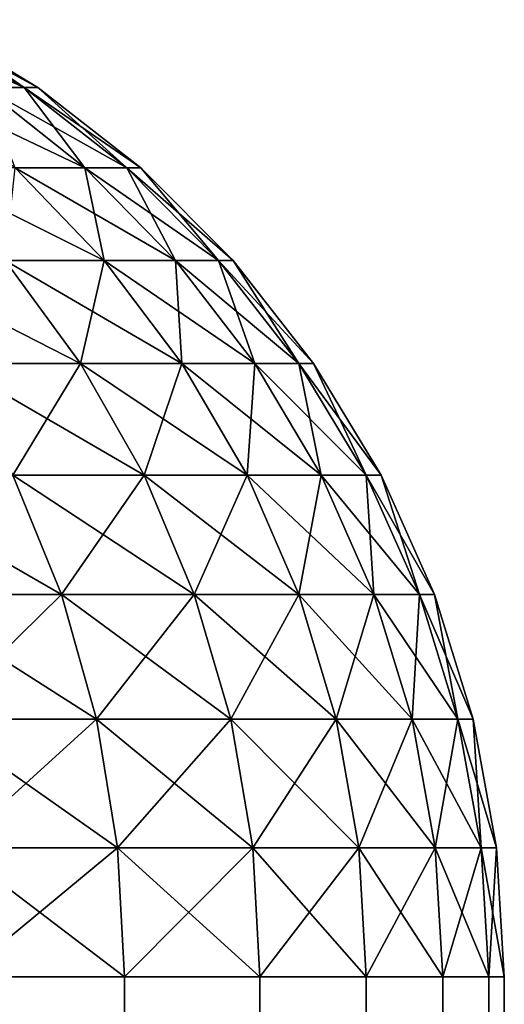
# Model space of a CAD drawing. Header units: metres. Extents: x -2 to 85, y -75 to 75.
# Tile 230 of 230: x 80.291 to 80.65, y 66.68 to 67.408. Entities that reach past the tile are written whole.
import ezdxf

# ---------------------------------------------------------------- set-up
doc = ezdxf.new("R2010")
doc.units = ezdxf.units.M
doc.layers.add('solid_21204500', color=7, linetype='CONTINUOUS')

msp = doc.modelspace()

# ---------------------------------------------------------------- linework, layer by layer
at = {"layer": 'solid_21204500'}
for points in [[(80.182961, 67.408234, 0.446629), (80.264435, 67.35817, 0.460996), (80.29467, 67.35817, 0.231378)], [(80.21225, 67.408234, 0.224168), (80.182961, 67.408234, 0.446629), (80.29467, 67.35817, 0.231378)], [(80.21225, 67.408234, 0.224168), (80.29467, 67.35817, 0.231378), (80.304771, 67.35817, 0)], [(80.222038, 67.408234, 0), (80.21225, 67.408234, 0.224168), (80.304771, 67.35817, 0)], [(80.21225, 67.408234, -0.224168), (80.29467, 67.35817, -0.231378), (80.264435, 67.35817, -0.460996)], [(80.21225, 67.408234, -0.224168), (80.222038, 67.408234, 0), (80.29467, 67.35817, -0.231378)], [(80.222038, 67.408234, 0), (80.304771, 67.35817, 0), (80.29467, 67.35817, -0.231378)], [(80.21431, 67.35817, 0.687105), (80.287811, 67.298485, 0.706799), (80.339371, 67.298485, 0.474209)], [(80.264435, 67.35817, 0.460996), (80.21431, 67.35817, 0.687105), (80.339371, 67.298485, 0.474209)], [(80.264435, 67.35817, 0.460996), (80.339371, 67.298485, 0.474209), (80.370468, 67.298485, 0.23801)], [(80.29467, 67.35817, 0.231378), (80.264435, 67.35817, 0.460996), (80.370468, 67.298485, 0.23801)], [(80.264435, 67.35817, -0.460996), (80.339371, 67.298485, -0.474209), (80.287811, 67.298485, -0.706798)], [(80.264435, 67.35817, -0.460996), (80.29467, 67.35817, -0.231378), (80.339371, 67.298485, -0.474209)], [(80.29467, 67.35817, 0.231378), (80.370468, 67.298485, 0.23801), (80.380859, 67.298485, 0)], [(80.304771, 67.35817, 0), (80.29467, 67.35817, 0.231378), (80.380859, 67.298485, 0)], [(80.29467, 67.35817, -0.231378), (80.370468, 67.298485, -0.23801), (80.339371, 67.298485, -0.474209)], [(80.29467, 67.35817, -0.231378), (80.304771, 67.35817, 0), (80.370468, 67.298485, -0.23801)], [(80.304771, 67.35817, 0), (80.380859, 67.298485, 0), (80.370468, 67.298485, -0.23801)], [(80.216171, 67.298485, 0.934009), (80.28038, 67.230064, 0.95738), (80.353813, 67.230064, 0.724485)], [(80.287811, 67.298485, 0.706799), (80.216171, 67.298485, 0.934009), (80.353813, 67.230064, 0.724485)], [(80.287811, 67.298485, -0.706798), (80.353813, 67.230064, -0.724484), (80.28038, 67.230064, -0.95738)], [(80.287811, 67.298485, 0.706799), (80.353813, 67.230064, 0.724485), (80.40667, 67.230064, 0.486075)], [(80.339371, 67.298485, 0.474209), (80.287811, 67.298485, 0.706799), (80.40667, 67.230064, 0.486075)], [(80.287811, 67.298485, -0.706798), (80.339371, 67.298485, -0.474209), (80.353813, 67.230064, -0.724484)], [(80.339371, 67.298485, 0.474209), (80.40667, 67.230064, 0.486075), (80.438538, 67.230064, 0.243966)], [(80.370468, 67.298485, 0.23801), (80.339371, 67.298485, 0.474209), (80.438538, 67.230064, 0.243966)], [(80.339371, 67.298485, -0.474209), (80.40667, 67.230064, -0.486075), (80.353813, 67.230064, -0.724484)], [(80.339371, 67.298485, -0.474209), (80.370468, 67.298485, -0.23801), (80.40667, 67.230064, -0.486075)], [(80.370468, 67.298485, 0.23801), (80.438538, 67.230064, 0.243966), (80.449196, 67.230064, 0)], [(80.380859, 67.298485, 0), (80.370468, 67.298485, 0.23801), (80.449196, 67.230064, 0)], [(80.370468, 67.298485, -0.23801), (80.438538, 67.230064, -0.243966), (80.40667, 67.230064, -0.486075)], [(80.370468, 67.298485, -0.23801), (80.380859, 67.298485, 0), (80.438538, 67.230064, -0.243966)], [(80.380859, 67.298485, 0), (80.449196, 67.230064, 0), (80.438538, 67.230064, -0.243966)], [(80.186928, 67.230064, 1.18299), (80.240929, 67.153893, 1.208169), (80.336365, 67.153893, 0.977757)], [(80.28038, 67.230064, 0.95738), (80.186928, 67.230064, 1.18299), (80.336365, 67.153893, 0.977757)], [(80.28038, 67.230064, -0.95738), (80.336365, 67.153893, -0.977757), (80.240929, 67.153893, -1.208169)], [(80.28038, 67.230064, 0.95738), (80.336365, 67.153893, 0.977757), (80.411362, 67.153893, 0.739904)], [(80.353813, 67.230064, 0.724485), (80.28038, 67.230064, 0.95738), (80.411362, 67.153893, 0.739904)], [(80.28038, 67.230064, -0.95738), (80.353813, 67.230064, -0.724484), (80.336365, 67.153893, -0.977757)], [(80.353813, 67.230064, -0.724484), (80.411362, 67.153893, -0.739904), (80.336365, 67.153893, -0.977757)], [(80.353813, 67.230064, 0.724485), (80.411362, 67.153893, 0.739904), (80.46534, 67.153893, 0.49642)], [(80.40667, 67.230064, 0.486075), (80.353813, 67.230064, 0.724485), (80.46534, 67.153893, 0.49642)], [(80.353813, 67.230064, -0.724484), (80.40667, 67.230064, -0.486075), (80.411362, 67.153893, -0.739904)], [(80.40667, 67.230064, 0.486075), (80.46534, 67.153893, 0.49642), (80.497894, 67.153893, 0.249158)], [(80.438538, 67.230064, 0.243966), (80.40667, 67.230064, 0.486075), (80.497894, 67.153893, 0.249158)], [(80.40667, 67.230064, -0.486075), (80.46534, 67.153893, -0.49642), (80.411362, 67.153893, -0.739904)], [(80.40667, 67.230064, -0.486075), (80.438538, 67.230064, -0.243966), (80.46534, 67.153893, -0.49642)], [(80.438538, 67.230064, 0.243966), (80.497894, 67.153893, 0.249158), (80.508774, 67.153893, 0)], [(80.449196, 67.230064, 0), (80.438538, 67.230064, 0.243966), (80.508774, 67.153893, 0)], [(80.438538, 67.230064, -0.243966), (80.497894, 67.153893, -0.249158), (80.46534, 67.153893, -0.49642)], [(80.438538, 67.230064, -0.243966), (80.449196, 67.230064, 0), (80.497894, 67.153893, -0.249158)], [(80.449196, 67.230064, 0), (80.508774, 67.153893, 0), (80.497894, 67.153893, -0.249158)], [(80.240929, 67.153893, 1.208169), (80.286201, 67.071091, 1.22928), (80.383308, 67.071091, 0.994842)], [(80.336365, 67.153893, 0.977757), (80.240929, 67.153893, 1.208169), (80.383308, 67.071091, 0.994842)], [(80.240929, 67.153893, -1.208169), (80.336365, 67.153893, -0.977757), (80.286201, 67.071091, -1.22928)], [(80.336365, 67.153893, -0.977757), (80.383308, 67.071091, -0.994842), (80.286201, 67.071091, -1.22928)], [(80.336365, 67.153893, 0.977757), (80.383308, 67.071091, 0.994842), (80.45961, 67.071091, 0.752833)], [(80.411362, 67.153893, 0.739904), (80.336365, 67.153893, 0.977757), (80.45961, 67.071091, 0.752833)], [(80.336365, 67.153893, -0.977757), (80.411362, 67.153893, -0.739904), (80.383308, 67.071091, -0.994842)], [(80.411362, 67.153893, -0.739904), (80.45961, 67.071091, -0.752833), (80.383308, 67.071091, -0.994842)], [(80.411362, 67.153893, 0.739904), (80.45961, 67.071091, 0.752833), (80.514534, 67.071091, 0.505095)], [(80.46534, 67.153893, 0.49642), (80.411362, 67.153893, 0.739904), (80.514534, 67.071091, 0.505095)], [(80.411362, 67.153893, -0.739904), (80.46534, 67.153893, -0.49642), (80.45961, 67.071091, -0.752833)], [(80.46534, 67.153893, -0.49642), (80.514534, 67.071091, -0.505095), (80.45961, 67.071091, -0.752833)], [(80.46534, 67.153893, 0.49642), (80.514534, 67.071091, 0.505095), (80.547653, 67.071091, 0.253512)], [(80.497894, 67.153893, 0.249158), (80.46534, 67.153893, 0.49642), (80.547653, 67.071091, 0.253512)], [(80.46534, 67.153893, -0.49642), (80.497894, 67.153893, -0.249158), (80.514534, 67.071091, -0.505095)], [(80.497894, 67.153893, 0.249158), (80.547653, 67.071091, 0.253512), (80.558723, 67.071091, 0)], [(80.508774, 67.153893, 0), (80.497894, 67.153893, 0.249158), (80.558723, 67.071091, 0)], [(80.497894, 67.153893, -0.249158), (80.547653, 67.071091, -0.253512), (80.514534, 67.071091, -0.505095)], [(80.497894, 67.153893, -0.249158), (80.508774, 67.153893, 0), (80.547653, 67.071091, -0.253512)], [(80.508774, 67.153893, 0), (80.558723, 67.071091, 0), (80.547653, 67.071091, -0.253512)], [(80.169029, 67.071091, 1.454362), (80.203323, 66.982872, 1.474161), (80.322083, 66.982872, 1.246014)], [(80.286201, 67.071091, 1.22928), (80.169029, 67.071091, 1.454362), (80.322083, 66.982872, 1.246014)], [(80.286201, 67.071091, -1.22928), (80.322083, 66.982872, -1.246014), (80.203323, 66.982872, -1.474161)], [(80.286201, 67.071091, 1.22928), (80.322083, 66.982872, 1.246014), (80.420517, 66.982872, 1.008385)], [(80.383308, 67.071091, 0.994842), (80.286201, 67.071091, 1.22928), (80.420517, 66.982872, 1.008385)], [(80.286201, 67.071091, -1.22928), (80.383308, 67.071091, -0.994842), (80.322083, 66.982872, -1.246014)], [(80.383308, 67.071091, -0.994842), (80.420517, 66.982872, -1.008385), (80.322083, 66.982872, -1.246014)], [(80.383308, 67.071091, 0.994842), (80.420517, 66.982872, 1.008385), (80.497856, 66.982872, 0.763082)], [(80.45961, 67.071091, 0.752833), (80.383308, 67.071091, 0.994842), (80.497856, 66.982872, 0.763082)], [(80.383308, 67.071091, -0.994842), (80.45961, 67.071091, -0.752833), (80.420517, 66.982872, -1.008385)], [(80.45961, 67.071091, -0.752833), (80.497856, 66.982872, -0.763082), (80.420517, 66.982872, -1.008385)], [(80.45961, 67.071091, 0.752833), (80.497856, 66.982872, 0.763082), (80.553528, 66.982872, 0.511971)], [(80.514534, 67.071091, 0.505095), (80.45961, 67.071091, 0.752833), (80.553528, 66.982872, 0.511971)], [(80.45961, 67.071091, -0.752833), (80.514534, 67.071091, -0.505095), (80.497856, 66.982872, -0.763082)], [(80.514534, 67.071091, -0.505095), (80.553528, 66.982872, -0.511971), (80.497856, 66.982872, -0.763082)], [(80.514534, 67.071091, 0.505095), (80.553528, 66.982872, 0.511971), (80.587105, 66.982872, 0.256963)], [(80.547653, 67.071091, 0.253512), (80.514534, 67.071091, 0.505095), (80.587105, 66.982872, 0.256963)], [(80.514534, 67.071091, -0.505095), (80.547653, 67.071091, -0.253512), (80.553528, 66.982872, -0.511971)], [(80.547653, 67.071091, 0.253512), (80.587105, 66.982872, 0.256963), (80.59832, 66.982872, 0)], [(80.558723, 67.071091, 0), (80.547653, 67.071091, 0.253512), (80.59832, 66.982872, 0)], [(80.547653, 67.071091, -0.253512), (80.587105, 66.982872, -0.256963), (80.553528, 66.982872, -0.511971)], [(80.547653, 67.071091, -0.253512), (80.558723, 67.071091, 0), (80.587105, 66.982872, -0.256963)], [(80.558723, 67.071091, 0), (80.59832, 66.982872, 0), (80.587105, 66.982872, -0.256963)], [(80.203323, 66.982872, 1.474161), (80.228142, 66.890511, 1.488492), (80.348061, 66.890511, 1.258128)], [(80.322083, 66.982872, 1.246014), (80.203323, 66.982872, 1.474161), (80.348061, 66.890511, 1.258128)], [(80.203323, 66.982872, -1.474161), (80.322083, 66.982872, -1.246014), (80.228142, 66.890511, -1.488492)], [(80.322083, 66.982872, -1.246014), (80.348061, 66.890511, -1.258128), (80.228142, 66.890511, -1.488492)], [(80.322083, 66.982872, 1.246014), (80.348061, 66.890511, 1.258128), (80.447449, 66.890511, 1.018189)], [(80.420517, 66.982872, 1.008385), (80.322083, 66.982872, 1.246014), (80.447449, 66.890511, 1.018189)], [(80.322083, 66.982872, -1.246014), (80.420517, 66.982872, -1.008385), (80.348061, 66.890511, -1.258128)], [(80.420517, 66.982872, -1.008385), (80.447449, 66.890511, -1.018189), (80.348061, 66.890511, -1.258128)], [(80.420517, 66.982872, 1.008385), (80.447449, 66.890511, 1.018189), (80.525543, 66.890511, 0.7705)], [(80.497856, 66.982872, 0.763082), (80.420517, 66.982872, 1.008385), (80.525543, 66.890511, 0.7705)], [(80.420517, 66.982872, -1.008385), (80.497856, 66.982872, -0.763082), (80.447449, 66.890511, -1.018189)], [(80.497856, 66.982872, -0.763082), (80.525543, 66.890511, -0.7705), (80.447449, 66.890511, -1.018189)], [(80.497856, 66.982872, 0.763082), (80.525543, 66.890511, 0.7705), (80.581757, 66.890511, 0.516948)], [(80.553528, 66.982872, 0.511971), (80.497856, 66.982872, 0.763082), (80.581757, 66.890511, 0.516948)], [(80.497856, 66.982872, -0.763082), (80.553528, 66.982872, -0.511971), (80.525543, 66.890511, -0.7705)], [(80.553528, 66.982872, -0.511971), (80.581757, 66.890511, -0.516948), (80.525543, 66.890511, -0.7705)], [(80.553528, 66.982872, 0.511971), (80.581757, 66.890511, 0.516948), (80.615654, 66.890511, 0.259461)], [(80.587105, 66.982872, 0.256963), (80.553528, 66.982872, 0.511971), (80.615654, 66.890511, 0.259461)], [(80.553528, 66.982872, -0.511971), (80.587105, 66.982872, -0.256963), (80.581757, 66.890511, -0.516948)], [(80.587105, 66.982872, -0.256963), (80.615654, 66.890511, -0.259461), (80.581757, 66.890511, -0.516948)], [(80.587105, 66.982872, 0.256963), (80.615654, 66.890511, 0.259461), (80.626984, 66.890511, 0)], [(80.59832, 66.982872, 0), (80.587105, 66.982872, 0.256963), (80.626984, 66.890511, 0)], [(80.587105, 66.982872, -0.256963), (80.59832, 66.982872, 0), (80.615654, 66.890511, -0.259461)], [(80.59832, 66.982872, 0), (80.626984, 66.890511, 0), (80.615654, 66.890511, -0.259461)], [(80.228142, 66.890511, 1.488492), (80.243134, 66.795372, 1.497147), (80.363754, 66.795372, 1.265444)], [(80.348061, 66.890511, 1.258128), (80.228142, 66.890511, 1.488492), (80.363754, 66.795372, 1.265444)], [(80.228142, 66.890511, -1.488492), (80.348061, 66.890511, -1.258128), (80.243134, 66.795372, -1.497147)], [(80.348061, 66.890511, -1.258128), (80.363754, 66.795372, -1.265444), (80.243134, 66.795372, -1.497147)], [(80.348061, 66.890511, 1.258128), (80.363754, 66.795372, 1.265444), (80.463715, 66.795372, 1.024109)], [(80.447449, 66.890511, 1.018189), (80.348061, 66.890511, 1.258128), (80.463715, 66.795372, 1.024109)], [(80.348061, 66.890511, -1.258128), (80.447449, 66.890511, -1.018189), (80.363754, 66.795372, -1.265444)], [(80.447449, 66.890511, -1.018189), (80.463715, 66.795372, -1.024109), (80.363754, 66.795372, -1.265444)], [(80.447449, 66.890511, 1.018189), (80.463715, 66.795372, 1.024109), (80.542267, 66.795372, 0.77498)], [(80.525543, 66.890511, 0.7705), (80.447449, 66.890511, 1.018189), (80.542267, 66.795372, 0.77498)], [(80.447449, 66.890511, -1.018189), (80.525543, 66.890511, -0.7705), (80.463715, 66.795372, -1.024109)], [(80.525543, 66.890511, -0.7705), (80.542267, 66.795372, -0.77498), (80.463715, 66.795372, -1.024109)], [(80.525543, 66.890511, 0.7705), (80.542267, 66.795372, 0.77498), (80.598808, 66.795372, 0.519954)], [(80.581757, 66.890511, 0.516948), (80.525543, 66.890511, 0.7705), (80.598808, 66.795372, 0.519954)], [(80.525543, 66.890511, -0.7705), (80.581757, 66.890511, -0.516948), (80.542267, 66.795372, -0.77498)], [(80.581757, 66.890511, -0.516948), (80.598808, 66.795372, -0.519954), (80.542267, 66.795372, -0.77498)], [(80.581757, 66.890511, 0.516948), (80.598808, 66.795372, 0.519954), (80.632904, 66.795372, 0.26097)], [(80.615654, 66.890511, 0.259461), (80.581757, 66.890511, 0.516948), (80.632904, 66.795372, 0.26097)], [(80.581757, 66.890511, -0.516948), (80.615654, 66.890511, -0.259461), (80.598808, 66.795372, -0.519954)], [(80.615654, 66.890511, -0.259461), (80.632904, 66.795372, -0.26097), (80.598808, 66.795372, -0.519954)], [(80.615654, 66.890511, 0.259461), (80.632904, 66.795372, 0.26097), (80.644295, 66.795372, 0)], [(80.626984, 66.890511, 0), (80.615654, 66.890511, 0.259461), (80.644295, 66.795372, 0)], [(80.615654, 66.890511, -0.259461), (80.626984, 66.890511, 0), (80.632904, 66.795372, -0.26097)], [(80.626984, 66.890511, 0), (80.644295, 66.795372, 0), (80.632904, 66.795372, -0.26097)], [(80.243134, 66.795372, 1.497147), (80.248077, 66.699997, 1.5), (80.368927, 66.699997, 1.267855)], [(80.363754, 66.795372, 1.265444), (80.243134, 66.795372, 1.497147), (80.368927, 66.699997, 1.267855)], [(80.243134, 66.795372, -1.497147), (80.363754, 66.795372, -1.265444), (80.248077, 66.699997, -1.5)], [(80.363754, 66.795372, -1.265444), (80.368927, 66.699997, -1.267855), (80.248077, 66.699997, -1.5)], [(80.363754, 66.795372, 1.265444), (80.368927, 66.699997, 1.267855), (80.469078, 66.699997, 1.02606)], [(80.463715, 66.795372, 1.024109), (80.363754, 66.795372, 1.265444), (80.469078, 66.699997, 1.02606)], [(80.363754, 66.795372, -1.265444), (80.463715, 66.795372, -1.024109), (80.368927, 66.699997, -1.267855)], [(80.463715, 66.795372, -1.024109), (80.469078, 66.699997, -1.02606), (80.368927, 66.699997, -1.267855)], [(80.463715, 66.795372, 1.024109), (80.469078, 66.699997, 1.02606), (80.547775, 66.699997, 0.776457)], [(80.542267, 66.795372, 0.77498), (80.463715, 66.795372, 1.024109), (80.547775, 66.699997, 0.776457)], [(80.463715, 66.795372, -1.024109), (80.542267, 66.795372, -0.77498), (80.469078, 66.699997, -1.02606)], [(80.542267, 66.795372, -0.77498), (80.547775, 66.699997, -0.776457), (80.469078, 66.699997, -1.02606)], [(80.542267, 66.795372, 0.77498), (80.547775, 66.699997, 0.776457), (80.604424, 66.699997, 0.520945)], [(80.598808, 66.795372, 0.519954), (80.542267, 66.795372, 0.77498), (80.604424, 66.699997, 0.520945)], [(80.542267, 66.795372, -0.77498), (80.598808, 66.795372, -0.519954), (80.547775, 66.699997, -0.776457)], [(80.598808, 66.795372, -0.519954), (80.604424, 66.699997, -0.520945), (80.547775, 66.699997, -0.776457)], [(80.598808, 66.795372, 0.519954), (80.604424, 66.699997, 0.520945), (80.63858, 66.699997, 0.261467)], [(80.632904, 66.795372, 0.26097), (80.598808, 66.795372, 0.519954), (80.63858, 66.699997, 0.261467)], [(80.598808, 66.795372, -0.519954), (80.632904, 66.795372, -0.26097), (80.604424, 66.699997, -0.520945)], [(80.632904, 66.795372, -0.26097), (80.63858, 66.699997, -0.261467), (80.604424, 66.699997, -0.520945)], [(80.632904, 66.795372, 0.26097), (80.63858, 66.699997, 0.261467), (80.650002, 66.699997)], [(80.644295, 66.795372, 0), (80.632904, 66.795372, 0.26097), (80.650002, 66.699997)], [(80.632904, 66.795372, -0.26097), (80.644295, 66.795372, 0), (80.63858, 66.699997, -0.261467)], [(80.644295, 66.795372, 0), (80.650002, 66.699997), (80.63858, 66.699997, -0.261467)], [(80.368927, 66.699997, 1.267855), (80.248077, 66.699997, 1.5), (80.248764, 23.452156, 1.498802)], [(80.248077, 66.699997, -1.5), (80.368927, 66.699997, -1.267855), (80.248787, 23.452158, -1.498772)], [(80.368927, 66.699997, 1.267855), (80.248764, 23.452156, 1.498802), (80.369003, 23.465797, 1.267691)], [(80.368927, 66.699997, -1.267855), (80.369034, 23.465801, -1.267612), (80.248787, 23.452158, -1.498772)], [(80.469078, 66.699997, 1.02606), (80.368927, 66.699997, 1.267855), (80.369003, 23.465797, 1.267691)], [(80.368927, 66.699997, -1.267855), (80.469078, 66.699997, -1.02606), (80.369034, 23.465801, -1.267612)], [(80.469078, 66.699997, 1.02606), (80.369003, 23.465797, 1.267691), (80.469177, 23.477577, 1.025779)], [(80.469078, 66.699997, -1.02606), (80.469246, 23.477585, -1.025608), (80.369034, 23.465801, -1.267612)], [(80.547775, 66.699997, 0.776457), (80.469078, 66.699997, 1.02606), (80.469177, 23.477577, 1.025779)], [(80.469078, 66.699997, -1.02606), (80.547775, 66.699997, -0.776457), (80.469246, 23.477585, -1.025608)], [(80.547775, 66.699997, 0.776457), (80.469177, 23.477577, 1.025779), (80.54821, 23.487223, 0.77485)], [(80.547775, 66.699997, -0.776457), (80.548286, 23.487232, -0.77455), (80.469246, 23.477585, -1.025608)], [(80.604424, 66.699997, 0.520945), (80.547775, 66.699997, 0.776457), (80.54821, 23.487223, 0.77485)], [(80.547775, 66.699997, -0.776457), (80.604424, 66.699997, -0.520945), (80.548286, 23.487232, -0.77455)], [(80.604424, 66.699997, 0.520945), (80.54821, 23.487223, 0.77485), (80.604897, 23.494278, 0.518255)], [(80.604424, 66.699997, -0.520945), (80.604973, 23.494287, -0.517813), (80.548286, 23.487232, -0.77455)], [(80.63858, 66.699997, 0.261467), (80.604424, 66.699997, 0.520945), (80.604897, 23.494278, 0.518255)], [(80.604424, 66.699997, -0.520945), (80.63858, 66.699997, -0.261467), (80.604973, 23.494287, -0.517813)], [(80.63858, 66.699997, 0.261467), (80.604897, 23.494278, 0.518255), (80.638756, 23.498564, 0.259472)], [(80.63858, 66.699997, -0.261467), (80.638817, 23.498569, -0.258828), (80.604973, 23.494287, -0.517813)], [(80.63858, 66.699997, 0.261467), (80.638756, 23.498564, 0.259472), (80.650002, 23.5, 0.000416)], [(80.650002, 66.699997), (80.63858, 66.699997, 0.261467), (80.650002, 23.5, 0.000416)], [(80.63858, 66.699997, -0.261467), (80.650002, 66.699997), (80.638817, 23.498569, -0.258828)], [(80.650002, 66.699997), (80.650002, 23.5, 0.000416), (80.638817, 23.498569, -0.258828)]]:
    msp.add_3dface(points, dxfattribs=at)

doc.saveas('drawing.dxf')
